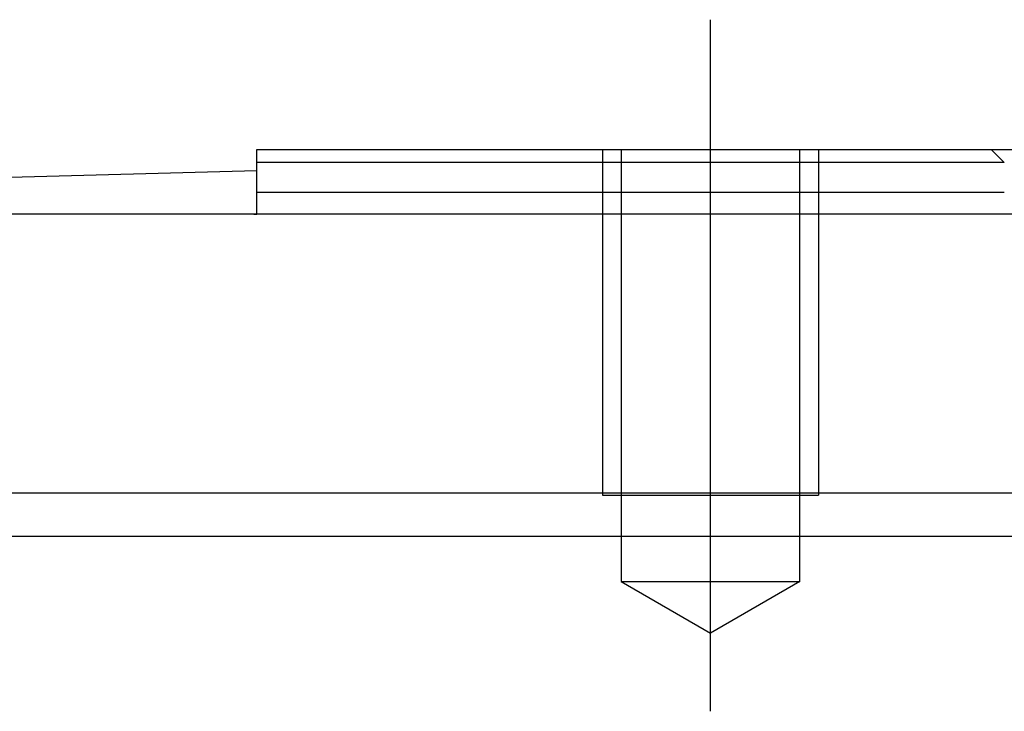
# Model space of a CAD drawing. Header units: millimetres. Extents: x -212 to 3135, y -1694 to 860.
# Tile 31 of 256: x 48 to 71, y -1661 to -1645. Entities that reach past the tile are written whole.
import ezdxf
from ezdxf.lldxf.tags import DXFTag

# ---------------------------------------------------------------- set-up
doc = ezdxf.new("R2010")
doc.units = ezdxf.units.MM
doc.layers.add('2', color=7, linetype='CONTINUOUS', true_color=0xffffff)
tags = doc.linetypes.add('DASHED', pattern=[25.72, 12.86, -12.86]).pattern_tags.tags
tags[6:7] = [DXFTag(74, 4), DXFTag(75, 0), DXFTag(340, '0'), DXFTag(46, 0.0), DXFTag(50, 0.0), DXFTag(44, 0.0), DXFTag(45, 0.0)]
tags[4:5] = [DXFTag(74, 4), DXFTag(75, 0), DXFTag(340, '0'), DXFTag(46, 0.0), DXFTag(50, 0.0), DXFTag(44, 0.0), DXFTag(45, 0.0)]

msp = doc.modelspace()

# ---------------------------------------------------------------- linework, layer by layer
at = {"layer": '2'}
msp.add_line((64.429, -1660.551), (64.429, -1644.551), dxfattribs=at)
at = {"layer": '2', "linetype": 'Continuous'}
for p, q in [((53.929, -1647.551), (70.929, -1647.551)), ((53.929, -1648.551), (53.929, -1647.551)), ((71.229, -1647.851), (70.929, -1647.551)), ((70.93, -1647.551), (87.929, -1647.551)), ((53.929, -1648.05), (45.124, -1648.281)), ((53.929, -1649.051), (53.929, -1648.551)), ((113.929, -1649.051), (44.929, -1649.051)), ((53.867, -1649.051), (53.929, -1649.05)), ((80.375, -1655.504), (-18.872, -1655.504)), ((581.128, -1656.504), (-18.872, -1656.504))]:
    msp.add_line(p, q, dxfattribs=at)
at = {"layer": '2', "linetype": 'DASHED', "ltscale": 0.1}
for p, q in [((61.929, -1647.551), (61.929, -1655.551)), ((62.362, -1647.551), (62.362, -1657.551)), ((66.497, -1657.551), (66.497, -1647.551)), ((66.929, -1647.551), (66.929, -1655.551)), ((71.229, -1647.851), (53.929, -1647.851)), ((61.929, -1655.551), (66.929, -1655.551)), ((63.957, -1655.551), (64.429, -1655.551)), ((62.362, -1657.551), (66.497, -1657.551)), ((62.362, -1657.551), (64.429, -1658.745)), ((66.497, -1657.551), (64.429, -1658.745))]:
    msp.add_line(p, q, dxfattribs=at)
at = {"layer": '2', "linetype": 'DASHED'}
msp.add_line((71.229, -1649.051), (71.229, -1649.051), dxfattribs=at)
at = {"layer": '2', "linetype": 'Continuous'}
msp.add_open_spline([(71.229, -1648.551), (53.929, -1648.551)], degree=1, dxfattribs=at)

doc.saveas('drawing.dxf')
